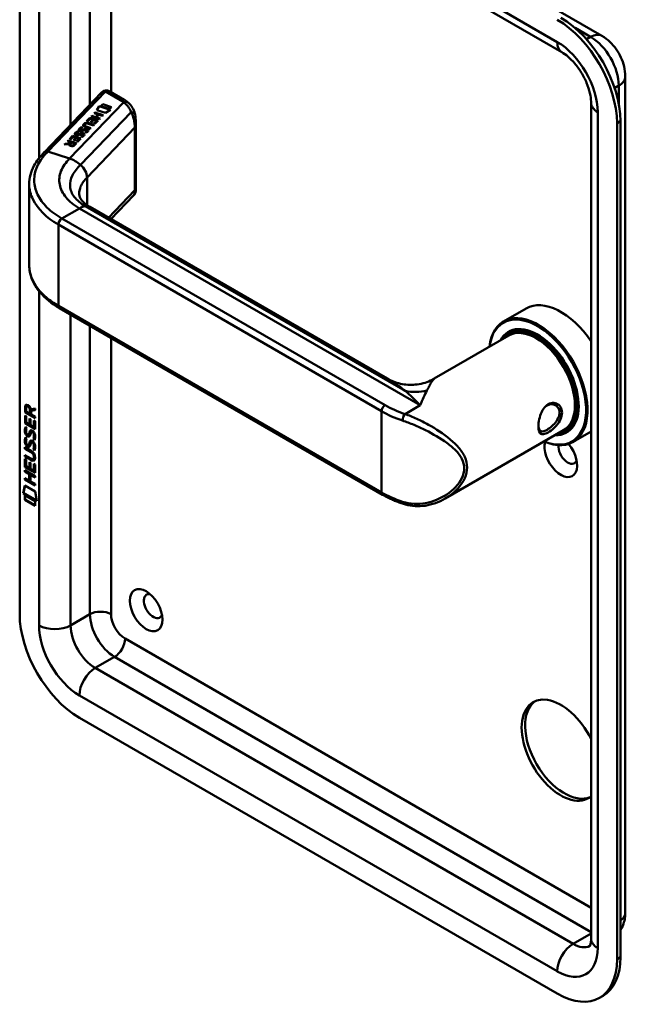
# Model space of a CAD drawing. Header units: millimetres. Extents: x 20 to 833, y 20 to 574.
# Tile 1 of 5: x 186 to 235, y 61 to 140. Entities that reach past the tile are written whole.
import ezdxf

# ---------------------------------------------------------------- set-up
doc = ezdxf.new("R2010")
doc.units = ezdxf.units.MM
doc.header["$LTSCALE"] = 2
doc.layers.add('Sichtbare Kanten(DIN)', color=7, linetype='Continuous', lineweight=50)
doc.layers.add('Sichtbare tangentiale Kanten(DIN)', color=7, linetype='Continuous', lineweight=50)

msp = doc.modelspace()

# ---------------------------------------------------------------- linework, layer by layer
at = {"layer": 'Sichtbare Kanten(DIN)'}
for p, q in [((194.55, 161.023), (233.017, 138.814)), ((186.155, 159.546), (186.155, 92.267)), ((191.336, 159.702), (229.803, 137.493)), ((234.907, 135.541), (234.907, 68.262)), ((188.139, 129.448), (192.748, 134.249)), ((194.559, 133.668), (193.412, 134.33)), ((192.373, 132.831), (192.544, 133.152)), ((192.376, 132.83), (192.544, 133.146)), ((192.544, 133.152), (193.457, 132.86)), ((192.544, 133.152), (192.544, 133.146)), ((192.544, 133.146), (193.45, 132.856)), ((192.688, 133.156), (192.835, 133.31)), ((193.387, 132.933), (192.688, 133.156)), ((192.692, 133.155), (192.835, 133.304)), ((192.835, 133.31), (193.534, 133.086)), ((192.835, 133.31), (192.835, 133.304)), ((192.835, 133.304), (193.529, 133.081)), ((232.155, 133.418), (232.155, 66.139)), ((191.906, 132.32), (191.954, 132.371)), ((191.91, 132.318), (191.954, 132.364)), ((191.954, 132.371), (192.248, 132.277)), ((191.954, 132.371), (191.954, 132.364)), ((191.954, 132.364), (192.248, 132.27)), ((192.156, 132.58), (192.204, 132.631)), ((192.449, 132.486), (192.156, 132.58)), ((192.161, 132.579), (192.204, 132.624)), ((192.204, 132.631), (192.871, 132.418)), ((192.204, 132.631), (192.204, 132.624)), ((192.204, 132.624), (192.866, 132.413)), ((192.248, 132.277), (192.449, 132.486)), ((192.248, 132.27), (192.449, 132.48)), ((192.533, 132.46), (192.331, 132.25)), ((193.074, 132.607), (192.373, 132.831)), ((192.449, 132.486), (192.449, 132.48)), ((192.822, 132.367), (192.533, 132.46)), ((192.871, 132.418), (192.822, 132.367)), ((193.457, 132.86), (193.074, 132.607)), ((193.534, 133.086), (193.387, 132.933)), ((191.359, 131.623), (191.359, 131.616)), ((191.393, 131.688), (191.392, 131.687)), ((191.541, 131.94), (191.803, 132.213)), ((191.622, 131.914), (191.541, 131.94)), ((191.546, 131.939), (191.803, 132.206)), ((191.835, 132.136), (191.622, 131.914)), ((192.088, 131.602), (191.698, 131.727)), ((191.753, 131.776), (192.137, 131.653)), ((191.753, 131.769), (192.132, 131.648)), ((191.803, 132.213), (192.469, 132)), ((191.803, 132.213), (191.803, 132.206)), ((191.803, 132.206), (192.465, 131.995)), ((192.05, 132.068), (191.835, 132.136)), ((191.862, 131.873), (192.05, 132.068)), ((191.944, 131.847), (191.862, 131.873)), ((191.867, 131.871), (192.05, 132.061)), ((192.572, 132.106), (191.906, 132.32)), ((192.131, 132.042), (191.944, 131.847)), ((192.05, 132.068), (192.05, 132.061)), ((192.137, 131.653), (192.088, 131.602)), ((192.129, 131.756), (192.339, 131.975)), ((192.21, 131.73), (192.129, 131.756)), ((192.339, 131.975), (192.131, 132.042)), ((192.134, 131.754), (192.339, 131.968)), ((192.469, 132), (192.21, 131.73)), ((192.248, 132.277), (192.248, 132.27)), ((192.331, 132.25), (192.621, 132.157)), ((192.331, 132.25), (192.331, 132.243)), ((192.331, 132.243), (192.616, 132.152)), ((192.339, 131.975), (192.339, 131.968)), ((192.621, 132.157), (192.572, 132.106)), ((195.504, 126.412), (195.504, 131.882)), ((234.238, 64.506), (234.238, 131.785)), ((234.521, 64.669), (234.521, 131.948)), ((190.153, 130.495), (190.415, 130.767)), ((190.158, 130.493), (190.415, 130.761)), ((190.415, 130.767), (191.081, 130.554)), ((190.415, 130.767), (190.415, 130.761)), ((190.415, 130.761), (191.076, 130.549)), ((190.675, 130.914), (190.675, 130.907)), ((190.73, 130.855), (190.733, 130.854)), ((190.73, 130.855), (190.73, 130.849)), ((190.73, 130.849), (190.733, 130.848)), ((190.811, 130.85), (190.811, 130.844)), ((190.815, 131.122), (190.815, 131.116)), ((190.91, 130.894), (190.91, 130.887)), ((190.947, 130.917), (190.947, 130.91)), ((191.004, 131.257), (191.004, 131.25)), ((191.059, 131.198), (191.062, 131.197)), ((191.059, 131.198), (191.059, 131.192)), ((191.059, 131.192), (191.062, 131.191)), ((191.12, 130.929), (191.116, 130.927)), ((191.141, 131.193), (191.141, 131.187)), ((191.144, 131.465), (191.144, 131.458)), ((191.239, 131.236), (191.239, 131.23)), ((191.267, 130.865), (191.268, 130.868)), ((191.267, 130.858), (191.268, 130.861)), ((191.268, 130.875), (191.268, 130.869)), ((191.276, 131.26), (191.276, 131.253)), ((191.47, 131.014), (191.404, 131.052)), ((191.449, 131.272), (191.445, 131.27)), ((191.838, 131.342), (191.454, 131.464)), ((191.497, 131.517), (191.886, 131.392)), ((191.497, 131.51), (191.882, 131.387)), ((191.596, 131.208), (191.597, 131.211)), ((191.596, 131.201), (191.597, 131.204)), ((191.598, 131.218), (191.598, 131.212)), ((191.886, 131.392), (191.838, 131.342)), ((189.748, 130.073), (189.805, 130.132)), ((190.129, 130.091), (189.748, 130.073)), ((189.755, 130.074), (189.805, 130.125)), ((189.805, 130.132), (190.169, 130.148)), ((189.805, 130.125), (190.169, 130.142)), ((189.805, 130.132), (189.805, 130.125)), ((190.012, 130.348), (190.062, 130.399)), ((190.279, 130.263), (190.012, 130.348)), ((190.017, 130.347), (190.062, 130.393)), ((190.062, 130.399), (190.728, 130.186)), ((190.062, 130.399), (190.062, 130.393)), ((190.062, 130.393), (190.723, 130.181)), ((190.129, 130.091), (190.129, 130.084)), ((190.234, 130.469), (190.153, 130.495)), ((190.169, 130.148), (190.279, 130.263)), ((190.169, 130.142), (190.279, 130.256)), ((190.169, 130.148), (190.169, 130.142)), ((190.215, 130.06), (190.215, 130.054)), ((190.447, 130.69), (190.234, 130.469)), ((190.36, 130.237), (190.245, 130.117)), ((190.279, 130.263), (190.279, 130.256)), ((190.597, 130.161), (190.36, 130.237)), ((190.661, 130.622), (190.447, 130.69)), ((190.474, 130.427), (190.661, 130.622)), ((190.556, 130.401), (190.474, 130.427)), ((190.479, 130.425), (190.661, 130.615)), ((190.483, 130.041), (190.597, 130.161)), ((190.483, 130.035), (190.597, 130.154)), ((190.743, 130.596), (190.556, 130.401)), ((190.728, 130.186), (190.558, 130.009)), ((190.597, 130.161), (190.597, 130.154)), ((190.661, 130.622), (190.661, 130.615)), ((190.741, 130.31), (190.951, 130.529)), ((190.822, 130.284), (190.741, 130.31)), ((190.951, 130.529), (190.743, 130.596)), ((190.746, 130.308), (190.951, 130.522)), ((191.081, 130.554), (190.822, 130.284)), ((190.951, 130.529), (190.951, 130.522)), ((191.141, 130.671), (191.075, 130.71)), ((186.924, 120.351), (186.924, 126.824)), ((195.335, 125.984), (193.499, 124.071)), ((215.738, 111.232), (191.805, 125.049)), ((215.371, 101.881), (189.349, 116.905)), ((226.913, 116.876), (225.102, 115.83)), ((225.659, 114.997), (225.489, 114.899)), ((225.533, 114.693), (219.527, 111.226)), ((186.583, 108.508), (186.584, 108.937)), ((186.626, 108.961), (186.584, 108.937)), ((186.626, 108.533), (186.626, 108.961)), ((186.682, 108.865), (186.682, 108.575)), ((186.682, 108.575), (186.97, 108.409)), ((186.77, 109.015), (186.727, 108.991)), ((186.97, 108.409), (186.97, 108.699)), ((187.012, 108.434), (187.013, 108.724)), ((187.054, 108.768), (187.392, 108.831)), ((187.392, 108.69), (187.069, 108.63)), ((187.112, 108.654), (187.069, 108.63)), ((187.069, 108.63), (187.069, 108.352)), ((187.392, 108.706), (187.112, 108.654)), ((187.392, 108.831), (187.392, 108.69)), ((186.626, 108.533), (186.583, 108.508)), ((187.392, 108.041), (186.583, 108.508)), ((186.583, 107.617), (186.583, 108.271)), ((186.583, 108.271), (186.682, 108.214)), ((186.625, 107.641), (186.625, 108.247)), ((187.392, 108.09), (186.626, 108.533)), ((186.682, 108.214), (186.681, 107.683)), ((186.934, 107.537), (186.935, 108.009)), ((186.935, 108.009), (187.033, 107.952)), ((187.012, 108.434), (186.97, 108.409)), ((186.977, 107.561), (186.977, 107.984)), ((187.033, 107.952), (187.033, 107.48)), ((187.069, 108.352), (187.392, 108.165)), ((187.293, 107.329), (187.293, 107.867)), ((187.293, 107.867), (187.392, 107.81)), ((187.335, 107.354), (187.335, 107.843)), ((187.392, 107.81), (187.391, 107.149)), ((187.392, 108.165), (187.392, 108.041)), ((186.625, 107.641), (186.583, 107.617)), ((187.391, 107.149), (186.583, 107.617)), ((187.391, 107.198), (186.625, 107.641)), ((186.631, 107.336), (186.727, 107.248)), ((186.681, 107.683), (186.934, 107.537)), ((186.977, 107.561), (186.934, 107.537)), ((187.033, 107.48), (187.293, 107.329)), ((187.335, 107.354), (187.293, 107.329)), ((229.933, 107.072), (220.408, 101.573)), ((230.259, 107.03), (230.089, 106.932)), ((186.631, 106.505), (186.726, 106.417)), ((186.687, 106.869), (186.689, 106.862)), ((186.911, 106.74), (186.869, 106.715)), ((186.914, 106.741), (186.871, 106.717)), ((186.88, 106.725), (186.883, 106.729)), ((186.923, 106.75), (186.926, 106.754)), ((187.146, 106.958), (187.103, 106.934)), ((187.177, 106.922), (187.173, 106.924)), ((187.219, 106.947), (187.177, 106.922)), ((187.219, 106.947), (187.216, 106.949)), ((187.273, 106.398), (187.231, 106.374)), ((232.155, 106.97), (230.702, 106.131)), ((186.581, 105.584), (186.581, 105.707)), ((186.581, 105.707), (187.047, 105.438)), ((186.624, 105.608), (186.581, 105.584)), ((187.053, 105.311), (186.581, 105.584)), ((186.624, 105.608), (186.624, 105.682)), ((187.096, 105.335), (186.624, 105.608)), ((186.686, 106.038), (186.688, 106.031)), ((186.911, 105.908), (186.868, 105.884)), ((186.913, 105.91), (186.871, 105.885)), ((186.88, 105.894), (186.883, 105.898)), ((186.922, 105.919), (186.925, 105.922)), ((187.145, 106.127), (187.102, 106.103)), ((187.176, 106.091), (187.173, 106.093)), ((187.219, 106.115), (187.176, 106.091)), ((187.219, 106.115), (187.215, 106.117)), ((187.273, 105.567), (187.23, 105.542)), ((186.58, 104.111), (186.581, 104.766)), ((186.581, 104.952), (186.581, 105.075)), ((186.581, 105.075), (187.053, 104.802)), ((186.623, 104.977), (186.581, 104.952)), ((187.046, 104.683), (186.581, 104.952)), ((186.581, 104.766), (186.679, 104.709)), ((186.623, 104.977), (186.623, 105.051)), ((187.089, 104.707), (186.623, 104.977)), ((186.623, 104.136), (186.623, 104.741)), ((186.679, 104.709), (186.679, 104.177)), ((187.29, 104.786), (187.248, 104.762)), ((187.302, 104.91), (187.302, 104.914)), ((187.345, 104.935), (187.345, 104.938)), ((186.623, 104.136), (186.58, 104.111)), ((187.389, 103.644), (186.58, 104.111)), ((186.58, 103.729), (186.58, 103.852)), ((186.58, 103.852), (187.388, 103.385)), ((186.622, 103.754), (186.622, 103.828)), ((187.389, 103.693), (186.623, 104.136)), ((186.679, 104.177), (186.932, 104.031)), ((186.932, 104.031), (186.932, 104.503)), ((186.932, 104.503), (187.031, 104.446)), ((186.974, 104.056), (186.932, 104.031)), ((186.974, 104.056), (186.975, 104.479)), ((187.031, 104.446), (187.03, 103.974)), ((187.03, 103.974), (187.29, 103.824)), ((187.29, 103.824), (187.291, 104.362)), ((187.333, 103.848), (187.29, 103.824)), ((187.291, 104.362), (187.389, 104.305)), ((187.333, 103.848), (187.333, 104.337)), ((187.389, 104.305), (187.389, 103.644)), ((186.579, 103.098), (186.579, 103.221)), ((186.579, 103.221), (186.931, 103.018)), ((186.622, 103.122), (186.579, 103.098)), ((187.388, 102.63), (186.579, 103.098)), ((186.622, 103.754), (186.58, 103.729)), ((186.931, 103.526), (186.58, 103.729)), ((186.974, 103.551), (186.622, 103.754)), ((186.622, 103.122), (186.622, 103.196)), ((187.388, 102.679), (186.622, 103.122)), ((186.974, 103.551), (186.931, 103.526)), ((186.931, 103.018), (186.931, 103.526)), ((186.973, 103.042), (186.931, 103.018)), ((186.973, 103.042), (186.974, 103.551)), ((187.074, 103.492), (187.032, 103.468)), ((187.388, 103.262), (187.032, 103.468)), ((187.032, 103.468), (187.032, 102.959)), ((187.388, 103.311), (187.074, 103.492)), ((187.388, 103.385), (187.388, 103.262)), ((186.429, 102.016), (186.559, 102.638)), ((186.471, 102.041), (186.592, 102.619)), ((186.559, 102.638), (187.409, 102.146)), ((187.032, 102.959), (187.388, 102.753)), ((187.388, 102.753), (187.388, 102.63)), ((186.471, 102.041), (186.429, 102.016)), ((187.536, 101.376), (186.429, 102.016)), ((187.527, 101.43), (186.471, 102.041)), ((186.559, 101.475), (186.559, 101.848)), ((186.559, 101.848), (187.407, 101.358)), ((186.601, 101.499), (186.559, 101.475)), ((187.406, 100.985), (186.559, 101.475)), ((186.601, 101.499), (186.601, 101.823)), ((187.406, 101.034), (186.601, 101.499)), ((187.409, 102.146), (187.536, 101.376)), ((187.407, 101.358), (187.406, 100.985)), ((190.963, 83.938), (229.43, 61.73)), ((232.83, 61.393), (233.113, 61.556))]:
    msp.add_line(p, q, dxfattribs=at)
for centre, major_axis, ratio, start_param, end_param in [((229.713, 134.724), (-3.4, 5.889), 0.57735, 3.926991, 5.497787), ((229.43, 134.561), (-3.4, 5.889), 0.57735, 3.926991, 5.497787), ((193.212, 133.753), (-0.076, -0.62), 0.711531, 2.84759, 2.850396), ((192.949, 131.809), (-1.686, -0.2), 0.222773, 6.018982, 6.737446), ((192.949, 131.803), (-1.686, -0.2), 0.222773, 6.018982, 6.248126), ((192.039, 130.861), (-0.7, 0.879), 0.508563, 5.632274, 6.350614), ((192.039, 130.854), (-0.7, 0.879), 0.508563, 5.632274, 6.350614), ((194.3, 127.269), (-2.871, 4.449), 0.191984, 6.053706, 6.328639), ((191.102, 131.033), (0.425, 0.134), 0.323145, 3.032844, 3.554231), ((191.102, 131.027), (0.425, 0.134), 0.323145, 3.032844, 3.554231), ((191.431, 131.376), (-0.424, -0.134), 0.323385, 6.174461, 6.696153), ((191.431, 131.37), (-0.424, -0.134), 0.323385, 6.174461, 6.696153), ((191.131, 130.921), (0.0415, 0.0104), 0.237853, 1.45827, 1.766348), ((190.991, 130.813), (0.276, 0.072), 0.366407, 6.119353, 6.579647), ((190.57, 130.54), (0.695, 0.349), 0.189659, 6.06821, 6.129169), ((190.57, 130.534), (0.695, 0.349), 0.189659, 6.06821, 6.129169), ((190.991, 130.807), (0.276, 0.072), 0.366407, 6.119353, 6.188348), ((191.46, 131.264), (-0.0415, -0.0104), 0.237853, 4.599863, 4.907941), ((191.317, 131.156), (-0.279, -0.072), 0.364474, 2.978881, 3.436713), ((190.848, 130.856), (-0.747, -0.376), 0.181536, 2.935109, 2.99425), ((190.848, 130.85), (-0.747, -0.376), 0.181536, 2.935109, 2.99425), ((191.317, 131.149), (-0.279, -0.072), 0.364474, 2.978881, 3.047498), ((190.643, 130.14), (-0.518, -0.093), 0.376472, 6.070506, 6.901313), ((190.643, 130.134), (-0.518, -0.093), 0.376472, 6.070506, 6.199543), ((190.307, 130.233), (-0.151, 0.213), 0.804515, 2.32247, 3.295215), ((190.307, 130.227), (0.151, -0.213), 0.804515, 5.464063, 6.436807), ((229.713, 112.026), (-2.8, 4.85), 0.57735, 4.83304, 6.283185), ((227.902, 110.981), (2.8, -4.85), 0.57735, 5.616239, 10.091724), ((227.846, 110.948), (-2.76, 4.78), 0.57735, 2.493276, 6.931502), ((227.846, 110.948), (2.34, -4.053), 0.57735, 5.935521, 9.772443), ((227.789, 110.915), (2.3, -3.984), 0.57735, 5.987222, 9.720741), ((227.733, 110.883), (-2.26, 3.914), 0.57735, 2.910651, 6.514127), ((227.874, 110.964), (-2.32, 4.018), 0.57735, 5.502088, 6.538938), ((228.016, 111.046), (-2.32, 4.018), 0.57735, 0.030483, 0.137203), ((227.733, 110.883), (-2.2, 3.811), 0.57735, 3.141593, 6.283185), ((227.959, 111.013), (-2.3, 3.984), 0.57735, 6.063133, 6.283185), ((187.016, 108.421), (0.285, -0.572), 0.301873, 2.712845, 3.68559), ((187.058, 108.445), (0.285, -0.572), 0.301873, 2.712845, 3.160061), ((186.622, 108.622), (-0.033, -0.522), 0.855294, 1.909162, 2.739969), ((227.874, 110.964), (2.32, -4.018), 0.57735, 6.027433, 7.064282), ((229.43, 111.862), (1.91, -3.308), 0.57735, 5.557323, 5.557337), ((229.486, 111.895), (-1.8, 3.118), 0.57735, 2.46259, 2.462629), ((229.43, 111.862), (1.91, -3.308), 0.57735, 5.639967, 5.640049), ((227.733, 110.883), (-2.26, 3.914), 0.57735, 2.422781, 2.422828), ((227.789, 110.915), (2.3, -3.984), 0.57735, 5.546127, 5.546169), ((227.846, 110.948), (2.34, -4.053), 0.57735, 5.528421, 5.52846), ((228.016, 111.046), (1.95, -3.377), 0.57735, 6.020568, 6.020679), ((228.072, 111.079), (1.91, -3.308), 0.57735, 6.045513, 6.045823), ((228.016, 111.046), (2.32, -4.018), 0.57735, 6.145982, 6.252702), ((227.959, 111.013), (2.3, -3.984), 0.57735, 0, 0.220052), ((187.045, 107.678), (0.278, 0.917), 0.281235, 2.669751, 2.730711), ((186.898, 107.007), (0.059, 0.299), 0.72217, 2.211263, 2.671556), ((186.864, 106.743), (0.0248, 0.0325), 0.583914, 4.30859, 4.616668), ((186.906, 106.767), (0.0248, 0.0325), 0.583914, 4.30859, 4.616668), ((186.99, 106.479), (0.145, 0.462), 0.615043, 5.609575, 6.130963), ((187.033, 106.503), (0.145, 0.462), 0.615043, 5.609575, 6.130963), ((227.789, 110.915), (2.3, -3.984), 0.57735, 5.735239, 5.735263), ((227.733, 110.883), (-2.26, 3.914), 0.57735, 2.624615, 2.624676), ((227.733, 110.883), (-2.2, 3.811), 0.57735, 2.677722, 2.67787), ((228.016, 111.046), (-2.32, 4.018), 0.57735, 2.582839, 2.582925), ((187.069, 106.913), (0.304, 0.982), 0.270347, 2.690551, 2.749692), ((186.899, 106.177), (0.062, 0.301), 0.723088, 2.219923, 2.677754), ((186.863, 105.912), (0.0248, 0.0325), 0.583914, 4.30859, 4.616668), ((186.906, 105.936), (0.0248, 0.0325), 0.583914, 4.30859, 4.616668), ((185.966, 104.535), (1.39, 0.562), 0.642557, 6.029314, 6.747778), ((186.99, 105.648), (0.145, 0.462), 0.615351, 5.608827, 6.13052), ((187.032, 105.673), (0.145, 0.462), 0.615351, 5.608827, 6.13052), ((229.713, 105.004), (0.93, -1.611), 0.57735, 3.6589, 8.138452), ((230.278, 105.331), (0.53, -0.918), 0.57735, 3.796235, 6.739089), ((185.967, 106.835), (1.354, -2.201), 0.216413, 5.902022, 6.620361), ((180.674, 115.216), (6.576, -10.453), 0.079405, 6.133619, 6.408552), ((186.01, 106.86), (1.354, -2.201), 0.216413, 5.902022, 6.233391), ((180.717, 115.24), (6.576, -10.453), 0.079405, 6.280171, 6.408552), ((217.174, 101.521), (-0.125, -0.38), 0.405066, 0, 0.002655), ((196.903, 92.92), (-0.53, 0.918), 0.57735, 5.827281, 9.880682), ((190.963, 89.49), (3.4, -5.889), 0.57735, 3.926991, 5.497787), ((229.995, 81.489), (-2.23, 3.862), 0.57735, 0.06346, 3.078132), ((229.713, 81.326), (2.23, -3.862), 0.57735, 1.470219, 6.383763), ((229.43, 67.282), (3.4, -5.889), 0.57735, 5.497787, 7.068583), ((229.713, 67.445), (3.4, -5.889), 0.57735, 0, 0.785398)]:
    msp.add_ellipse(centre, major_axis=major_axis, ratio=ratio, start_param=start_param, end_param=end_param, dxfattribs=at)
msp.add_ellipse((196.337, 92.593), major_axis=(-0.93, 1.611), ratio=0.57735, dxfattribs=at)
for points, knots in [([(233.017, 138.814), (233.262, 138.673), (233.474, 138.507), (233.854, 138.145), (234.021, 137.949), (234.317, 137.53), (234.445, 137.309), (234.659, 136.844), (234.746, 136.601), (234.87, 136.091), (234.907, 135.824), (234.907, 135.541)], [4.712389, 4.712389, 4.712389, 4.712389, 5.026548, 5.026548, 5.340708, 5.340708, 5.654867, 5.654867, 5.969026, 5.969026, 6.283185, 6.283185, 6.283185, 6.283185]), ([(229.803, 137.493), (229.95, 137.408), (230.116, 137.292), (230.468, 136.992), (230.654, 136.805), (231.022, 136.372), (231.202, 136.123), (231.528, 135.59), (231.673, 135.306), (231.906, 134.744), (231.996, 134.466), (232.114, 133.958), (232.145, 133.726), (232.155, 133.49), (232.155, 133.453), (232.155, 133.418)], [4.712389, 4.712389, 4.712389, 4.712389, 4.945101, 4.945101, 5.193081, 5.193081, 5.453577, 5.453577, 5.719578, 5.719578, 5.982715, 5.982715, 6.234734, 6.234734, 6.283185, 6.283185, 6.283185, 6.283185]), ([(192.87, 134.344), (192.862, 134.339), (192.854, 134.334), (192.837, 134.324), (192.829, 134.318), (192.813, 134.306), (192.805, 134.3), (192.788, 134.287), (192.78, 134.28), (192.764, 134.265), (192.756, 134.257), (192.748, 134.249)], [3.1415927, 3.1415927, 3.1415927, 3.1415927, 3.1974432, 3.1974432, 3.2532937, 3.2532937, 3.3091443, 3.3091443, 3.3649948, 3.3649948, 3.4208453, 3.4208453, 3.4208453, 3.4208453]), ([(192.877, 134.348), (192.913, 134.368), (192.952, 134.384), (193.04, 134.406), (193.088, 134.412), (193.195, 134.41), (193.253, 134.398), (193.338, 134.367), (193.368, 134.354), (193.397, 134.338)], [0.0018129, 0.0018129, 0.0018129, 0.0018129, 0.0333104, 0.0333104, 0.0701392, 0.0701392, 0.1137283, 0.1137283, 0.13856, 0.13856, 0.13856, 0.13856]), ([(194.903, 133.428), (194.882, 133.446), (194.861, 133.463), (194.817, 133.498), (194.794, 133.514), (194.749, 133.547), (194.726, 133.563), (194.68, 133.594), (194.656, 133.609), (194.608, 133.639), (194.584, 133.653), (194.559, 133.668)], [1.3871415, 1.3871415, 1.3871415, 1.3871415, 1.4238724, 1.4238724, 1.4606034, 1.4606034, 1.4973344, 1.4973344, 1.5340654, 1.5340654, 1.5707963, 1.5707963, 1.5707963, 1.5707963]), ([(194.901, 133.429), (195.028, 133.323), (195.136, 133.191), (195.314, 132.894), (195.383, 132.725), (195.435, 132.526), (195.441, 132.501), (195.447, 132.476)], [0, 0, 0, 0, 0.1398364, 0.1398364, 0.2900892, 0.2900892, 0.3112069, 0.3112069, 0.3112069, 0.3112069]), ([(191.497, 131.517), (191.462, 131.528), (191.427, 131.542), (191.387, 131.57), (191.376, 131.581), (191.361, 131.604), (191.358, 131.615), (191.36, 131.641), (191.367, 131.655), (191.38, 131.674), (191.386, 131.681), (191.392, 131.687)], [0, 0, 0, 0, 0.03013076, 0.03013076, 0.04643109, 0.04643109, 0.06207275, 0.06207275, 0.07997439, 0.07997439, 0.08929735, 0.08929735, 0.08929735, 0.08929735]), ([(191.359, 131.616), (191.359, 131.606), (191.362, 131.596), (191.376, 131.574), (191.387, 131.563), (191.427, 131.536), (191.462, 131.522), (191.497, 131.51)], [-0.06012294, -0.06012294, -0.06012294, -0.06012294, -0.04643109, -0.04643109, -0.03013076, -0.03013076, 0, 0, 0, 0]), ([(186.923, 126.886), (186.923, 127.38), (187.053, 127.88), (187.501, 128.737), (187.815, 129.111), (188.138, 129.447)], [0, 0, 0, 0, 0.585628, 0.585628, 1.08441, 1.08441, 1.08441, 1.08441]), ([(190.948, 126.078), (190.951, 125.894), (190.984, 125.777), (191.214, 125.496), (191.302, 125.407), (191.519, 125.23), (191.653, 125.137), (191.806, 125.048)], [0, 0, 0, 0, 0.4785018, 0.4785018, 0.6584051, 0.6584051, 0.8461037, 0.8461037, 0.8461037, 0.8461037]), ([(195.504, 126.412), (195.504, 126.398), (195.503, 126.382), (195.501, 126.346), (195.498, 126.327), (195.491, 126.279), (195.484, 126.25), (195.461, 126.176), (195.44, 126.13), (195.395, 126.057), (195.374, 126.028), (195.35, 126.002)], [0.0000336, 0.0000336, 0.0000336, 0.0000336, 0.0155422, 0.0155422, 0.0309442, 0.0309442, 0.0536689, 0.0536689, 0.090948, 0.090948, 0.1178547, 0.1178547, 0.1178547, 0.1178547]), ([(189.35, 116.904), (188.729, 117.263), (188.198, 117.69), (187.393, 118.636), (187.112, 119.173), (186.946, 119.931), (186.923, 120.145), (186.923, 120.357)], [0, 0, 0, 0, 0.647501, 0.647501, 1.304525, 1.304525, 1.557864, 1.557864, 1.557864, 1.557864]), ([(215.736, 111.233), (216.058, 111.047), (216.423, 110.903), (217.19, 110.729), (217.602, 110.703), (218.427, 110.782), (218.848, 110.897), (219.327, 111.116), (219.427, 111.168), (219.523, 111.224)], [0, 0, 0, 0, 0.30441, 0.30441, 0.622377, 0.622377, 0.959057, 0.959057, 1.0517, 1.0517, 1.0517, 1.0517]), ([(228.704, 109.172), (228.561, 109.09), (228.299, 108.829), (228.039, 108.267), (227.908, 107.653), (227.908, 106.945), (228.169, 106.664), (228.692, 106.868), (229.316, 107.325), (229.826, 108.054), (229.824, 108.716), (229.678, 108.989), (229.365, 109.302), (228.99, 109.336), (228.704, 109.172), (228.704, 109.172), (228.704, 109.172), (228.704, 109.172)], [-2.115041, -2.115041, -2.115041, -2.115041, -1.963993, -1.812917, -1.66184, -1.510764, -1.208611, -1.057535, -0.906458, -0.604306, -0.453229, -0.339922, -0.302153, 0, 0, 0, 0.000028, 0.000028, 0.000028, 0.000028]), ([(228.604, 109.073), (228.605, 109.073), (228.605, 109.073), (228.605, 109.073), (228.86, 109.22), (229.161, 109.195), (229.363, 109.033), (229.388, 109.012), (229.412, 108.99), (229.434, 108.966), (229.5, 108.893), (229.549, 108.805), (229.578, 108.706), (229.617, 108.573), (229.617, 108.42), (229.579, 108.267), (229.502, 107.959), (229.269, 107.645), (229.005, 107.407), (228.873, 107.288), (228.733, 107.187), (228.605, 107.114), (228.477, 107.04), (228.361, 106.993), (228.265, 106.98), (228.074, 106.955), (227.962, 107.069), (227.925, 107.311), (227.92, 107.344), (227.916, 107.378), (227.914, 107.415)], [2.115041, 2.115041, 2.115041, 2.115041, 2.11507, 2.11507, 2.11507, 2.417222, 2.417222, 2.417222, 2.454991, 2.454991, 2.454991, 2.568299, 2.568299, 2.568299, 2.719375, 2.719375, 2.719375, 3.021528, 3.021528, 3.021528, 3.172604, 3.172604, 3.172604, 3.323681, 3.323681, 3.323681, 3.625833, 3.625833, 3.625833, 3.666448, 3.666448, 3.666448, 3.666448]), ([(187.302, 104.914), (187.302, 104.929), (187.302, 104.945), (187.297, 104.991), (187.291, 105.024), (187.27, 105.085), (187.257, 105.113), (187.223, 105.167), (187.203, 105.192), (187.141, 105.254), (187.096, 105.286), (187.053, 105.311)], [-0.133946, -0.133946, -0.133946, -0.133946, -0.1199616, -0.1199616, -0.0931091, -0.0931091, -0.0696466, -0.0696466, -0.0451961, -0.0451961, 0, 0, 0, 0]), ([(187.345, 104.938), (187.345, 104.953), (187.344, 104.969), (187.34, 105.016), (187.333, 105.048), (187.312, 105.11), (187.299, 105.137), (187.265, 105.191), (187.245, 105.216), (187.184, 105.279), (187.139, 105.31), (187.096, 105.335)], [-0.133946, -0.133946, -0.133946, -0.133946, -0.1199616, -0.1199616, -0.0931091, -0.0931091, -0.0696466, -0.0696466, -0.0451961, -0.0451961, 0, 0, 0, 0]), ([(217.049, 101.141), (216.927, 101.181), (216.807, 101.223), (216.571, 101.311), (216.454, 101.357), (216.226, 101.452), (216.113, 101.502), (215.893, 101.604), (215.786, 101.657), (215.574, 101.767), (215.471, 101.823), (215.371, 101.881)], [1.3045023, 1.3045023, 1.3045023, 1.3045023, 1.3577611, 1.3577611, 1.4110199, 1.4110199, 1.4642787, 1.4642787, 1.5175375, 1.5175375, 1.5707963, 1.5707963, 1.5707963, 1.5707963]), ([(220.402, 101.571), (219.908, 101.285), (219.354, 101.085), (218.271, 100.925), (217.726, 100.949), (217.16, 101.106), (217.104, 101.123), (217.049, 101.141)], [0, 0, 0, 0, 0.4643615, 0.4643615, 0.8926705, 0.8926705, 0.9393558, 0.9393558, 0.9393558, 0.9393558]), ([(234.907, 68.262), (234.907, 68.12), (234.897, 67.975), (234.853, 67.675), (234.817, 67.52), (234.712, 67.206), (234.641, 67.046), (234.539, 66.873), (234.53, 66.858), (234.521, 66.844)], [6.2831853, 6.2831853, 6.2831853, 6.2831853, 6.4402649, 6.4402649, 6.5973446, 6.5973446, 6.7544242, 6.7544242, 6.7690892, 6.7690892, 6.7690892, 6.7690892]), ([(232.155, 66.139), (232.155, 66.024), (232.147, 65.923), (232.122, 65.756), (232.106, 65.69), (232.074, 65.596), (232.059, 65.568), (232.048, 65.549), (232.046, 65.547), (232.046, 65.547)], [0, 0, 0, 0, 0.1570796, 0.1570796, 0.3141593, 0.3141593, 0.4712389, 0.4712389, 0.5456013, 0.5456013, 0.5456013, 0.5456013])]:
    msp.add_open_spline(points, degree=3, knots=knots, dxfattribs=at)
for points in [[(195.448, 132.471), (195.489, 132.287), (195.503, 132.09), (195.504, 131.886)], [(195.504, 131.882), (195.504, 131.884), (195.504, 131.885), (195.504, 131.886)], [(190.584, 130.905), (190.581, 130.938), (190.597, 130.971), (190.632, 131.007)], [(190.583, 130.908), (190.585, 130.938), (190.6, 130.968), (190.632, 131.001)], [(190.713, 130.797), (190.641, 130.813), (190.588, 130.848), (190.584, 130.905)], [(190.632, 131.007), (190.643, 131.019), (190.655, 131.03), (190.67, 131.042)], [(190.632, 131.001), (190.643, 131.012), (190.655, 131.023), (190.67, 131.035)], [(190.67, 131.042), (190.719, 131.084), (190.799, 131.117), (190.815, 131.122)], [(190.67, 131.035), (190.719, 131.078), (190.799, 131.11), (190.815, 131.116)], [(190.77, 131.026), (190.711, 130.987), (190.676, 130.949), (190.675, 130.915)], [(190.834, 130.795), (190.798, 130.787), (190.758, 130.787), (190.713, 130.797)], [(190.733, 130.854), (190.761, 130.845), (190.783, 130.844), (190.811, 130.85)], [(190.733, 130.848), (190.761, 130.839), (190.783, 130.838), (190.811, 130.844)], [(190.89, 131.083), (190.89, 131.083), (190.821, 131.06), (190.77, 131.026)], [(190.811, 130.85), (190.839, 130.857), (190.871, 130.871), (190.91, 130.894)], [(190.811, 130.844), (190.839, 130.85), (190.871, 130.864), (190.91, 130.887)], [(190.815, 131.122), (190.819, 131.12), (190.89, 131.083), (190.89, 131.083)], [(190.815, 131.116), (190.818, 131.114), (190.864, 131.09), (190.882, 131.08)], [(191.006, 130.871), (190.939, 130.828), (190.888, 130.807), (190.834, 130.795)], [(190.91, 130.894), (190.915, 130.897), (190.946, 130.916), (190.947, 130.917)], [(190.91, 130.887), (190.915, 130.89), (190.946, 130.91), (190.947, 130.91)], [(190.913, 131.248), (190.911, 131.28), (190.926, 131.314), (190.961, 131.35)], [(190.913, 131.251), (190.914, 131.281), (190.93, 131.311), (190.961, 131.344)], [(191.042, 131.14), (190.97, 131.156), (190.917, 131.191), (190.913, 131.248)], [(190.947, 130.917), (190.99, 130.945), (191.026, 130.963), (191.062, 130.975)], [(190.947, 130.91), (190.99, 130.938), (191.026, 130.956), (191.062, 130.969)], [(190.961, 131.35), (190.972, 131.362), (190.985, 131.373), (190.999, 131.385)], [(190.961, 131.344), (190.972, 131.355), (190.985, 131.366), (190.999, 131.378)], [(190.999, 131.385), (191.049, 131.427), (191.128, 131.46), (191.144, 131.465)], [(190.999, 131.378), (191.049, 131.421), (191.128, 131.453), (191.144, 131.458)], [(191.1, 131.369), (191.04, 131.329), (191.005, 131.292), (191.004, 131.258)], [(191.116, 130.927), (191.085, 130.918), (191.051, 130.9), (191.006, 130.871)], [(191.163, 131.138), (191.127, 131.13), (191.087, 131.13), (191.042, 131.14)], [(191.062, 131.197), (191.091, 131.188), (191.112, 131.187), (191.141, 131.193)], [(191.062, 131.191), (191.091, 131.182), (191.112, 131.181), (191.141, 131.187)], [(191.062, 130.975), (191.116, 130.995), (191.182, 131.002), (191.255, 130.978)], [(191.062, 130.969), (191.116, 130.989), (191.182, 130.995), (191.255, 130.971)], [(191.075, 130.71), (191.075, 130.71), (191.145, 130.745), (191.171, 130.761)], [(191.081, 130.706), (191.099, 130.715), (191.15, 130.741), (191.171, 130.754)], [(191.219, 131.426), (191.219, 131.426), (191.15, 131.403), (191.1, 131.369)], [(191.247, 130.912), (191.221, 130.931), (191.172, 130.94), (191.133, 130.932)], [(191.141, 131.193), (191.169, 131.2), (191.201, 131.214), (191.239, 131.236)], [(191.141, 131.187), (191.169, 131.193), (191.201, 131.207), (191.239, 131.23)], [(191.144, 131.465), (191.148, 131.463), (191.219, 131.426), (191.219, 131.426)], [(191.144, 131.458), (191.147, 131.457), (191.193, 131.433), (191.211, 131.423)], [(191.336, 131.214), (191.269, 131.171), (191.217, 131.15), (191.163, 131.138)], [(191.171, 130.761), (191.219, 130.79), (191.249, 130.82), (191.263, 130.853)], [(191.171, 130.754), (191.219, 130.783), (191.249, 130.813), (191.263, 130.846)], [(191.239, 131.236), (191.245, 131.24), (191.275, 131.259), (191.276, 131.26)], [(191.239, 131.23), (191.245, 131.233), (191.275, 131.253), (191.276, 131.253)], [(191.255, 130.978), (191.279, 130.97), (191.283, 130.968), (191.29, 130.964)], [(191.255, 130.971), (191.279, 130.964), (191.283, 130.961), (191.29, 130.958)], [(191.361, 130.861), (191.351, 130.822), (191.327, 130.788), (191.275, 130.747)], [(191.276, 131.26), (191.32, 131.288), (191.355, 131.305), (191.391, 131.318)], [(191.276, 131.253), (191.32, 131.281), (191.355, 131.299), (191.391, 131.312)], [(191.29, 130.964), (191.338, 130.943), (191.372, 130.907), (191.361, 130.861)], [(191.29, 130.958), (191.33, 130.94), (191.361, 130.911), (191.363, 130.875)], [(191.445, 131.27), (191.415, 131.261), (191.38, 131.243), (191.336, 131.214)], [(191.391, 131.318), (191.445, 131.338), (191.511, 131.345), (191.585, 131.321)], [(191.391, 131.312), (191.445, 131.331), (191.511, 131.338), (191.585, 131.314)], [(191.404, 131.052), (191.404, 131.052), (191.474, 131.088), (191.5, 131.103)], [(191.41, 131.049), (191.428, 131.058), (191.479, 131.084), (191.5, 131.097)], [(191.577, 131.255), (191.55, 131.274), (191.501, 131.283), (191.462, 131.275)], [(191.507, 131.03), (191.496, 131.024), (191.47, 131.014), (191.47, 131.014)], [(191.5, 131.103), (191.548, 131.133), (191.578, 131.162), (191.593, 131.196)], [(191.5, 131.097), (191.548, 131.126), (191.578, 131.156), (191.593, 131.189)], [(191.605, 131.09), (191.582, 131.072), (191.546, 131.048), (191.507, 131.03)], [(191.585, 131.321), (191.608, 131.313), (191.612, 131.311), (191.619, 131.307)], [(191.585, 131.314), (191.608, 131.306), (191.612, 131.304), (191.619, 131.301)], [(191.69, 131.204), (191.68, 131.164), (191.657, 131.131), (191.605, 131.09)], [(191.619, 131.307), (191.667, 131.286), (191.702, 131.25), (191.69, 131.204)], [(191.619, 131.301), (191.659, 131.283), (191.69, 131.254), (191.692, 131.218)], [(190.245, 130.117), (190.21, 130.08), (190.188, 130.03), (190.285, 129.999)], [(190.215, 130.054), (190.215, 130.031), (190.233, 130.009), (190.285, 129.993)], [(190.558, 130.009), (190.498, 129.951), (190.384, 129.906), (190.241, 129.952)], [(191.178, 130.687), (191.167, 130.681), (191.141, 130.671), (191.141, 130.671)], [(191.275, 130.747), (191.253, 130.729), (191.217, 130.705), (191.178, 130.687)], [(186.924, 126.886), (186.924, 126.885), (186.924, 126.884), (186.924, 126.883)], [(195.336, 125.985), (195.336, 125.984), (195.335, 125.984), (195.335, 125.984)], [(219.527, 111.226), (219.527, 111.226), (219.527, 111.226), (219.527, 111.226)], [(186.584, 108.937), (186.588, 109.079), (186.654, 109.192), (186.827, 109.091)], [(186.626, 108.961), (186.628, 109.03), (186.644, 109.091), (186.68, 109.126)], [(186.97, 108.699), (186.97, 108.788), (186.946, 108.909), (186.828, 108.977)], [(187.013, 108.724), (187.013, 108.813), (186.988, 108.933), (186.871, 109.001)], [(228.429, 108.94), (228.484, 108.993), (228.543, 109.038), (228.604, 109.073)], [(186.596, 106.873), (186.571, 106.967), (186.562, 107.048), (186.574, 107.148)], [(186.574, 107.148), (186.579, 107.191), (186.591, 107.251), (186.611, 107.296)], [(186.639, 106.898), (186.613, 106.991), (186.605, 107.072), (186.617, 107.172)], [(186.611, 107.296), (186.617, 107.309), (186.631, 107.336), (186.631, 107.336)], [(186.617, 107.172), (186.622, 107.214), (186.633, 107.272), (186.652, 107.317)], [(186.683, 107.122), (186.665, 107.05), (186.663, 106.977), (186.68, 106.897)], [(186.727, 107.248), (186.727, 107.248), (186.693, 107.161), (186.683, 107.122)], [(186.934, 106.869), (186.958, 106.975), (186.987, 107.028), (187.027, 107.059)], [(186.977, 106.893), (186.998, 106.99), (187.024, 107.042), (187.058, 107.074)], [(187.027, 107.059), (187.053, 107.08), (187.09, 107.083), (187.141, 107.061)], [(187.141, 107.061), (187.222, 107.027), (187.302, 106.948), (187.357, 106.813)], [(186.596, 106.042), (186.57, 106.135), (186.562, 106.216), (186.574, 106.317)], [(186.574, 106.317), (186.579, 106.359), (186.59, 106.42), (186.611, 106.465)], [(186.754, 106.632), (186.691, 106.679), (186.626, 106.764), (186.596, 106.873)], [(186.638, 106.066), (186.612, 106.16), (186.604, 106.241), (186.616, 106.341)], [(186.611, 106.465), (186.616, 106.478), (186.631, 106.505), (186.631, 106.505)], [(186.616, 106.341), (186.621, 106.382), (186.632, 106.441), (186.651, 106.486)], [(186.797, 106.656), (186.734, 106.703), (186.669, 106.788), (186.639, 106.898)], [(186.683, 106.29), (186.664, 106.218), (186.663, 106.146), (186.679, 106.066)], [(186.726, 106.417), (186.726, 106.417), (186.692, 106.329), (186.683, 106.29)], [(186.747, 106.759), (186.788, 106.716), (186.842, 106.697), (186.871, 106.717)], [(186.798, 106.602), (186.77, 106.619), (186.764, 106.625), (186.754, 106.632)], [(186.841, 106.627), (186.812, 106.643), (186.806, 106.649), (186.797, 106.656)], [(186.976, 106.619), (186.943, 106.569), (186.888, 106.549), (186.798, 106.602)], [(186.959, 106.598), (186.929, 106.59), (186.89, 106.597), (186.841, 106.627)], [(186.883, 106.729), (186.903, 106.754), (186.919, 106.798), (186.934, 106.869)], [(186.911, 106.74), (186.912, 106.74), (186.913, 106.741), (186.914, 106.741)], [(186.926, 106.754), (186.945, 106.778), (186.961, 106.822), (186.977, 106.893)], [(186.934, 106.038), (186.958, 106.144), (186.986, 106.196), (187.026, 106.228)], [(187.03, 106.764), (187.015, 106.695), (186.997, 106.651), (186.976, 106.619)], [(186.976, 106.062), (186.998, 106.158), (187.023, 106.21), (187.058, 106.243)], [(187.026, 106.228), (187.053, 106.249), (187.09, 106.251), (187.14, 106.23)], [(187.044, 106.821), (187.042, 106.813), (187.031, 106.765), (187.03, 106.764)], [(187.097, 106.93), (187.077, 106.912), (187.06, 106.877), (187.044, 106.821)], [(187.173, 106.924), (187.139, 106.944), (187.118, 106.945), (187.097, 106.93)], [(187.14, 106.23), (187.222, 106.195), (187.302, 106.116), (187.356, 105.981)], [(187.216, 106.949), (187.185, 106.966), (187.165, 106.969), (187.146, 106.958)], [(187.231, 106.374), (187.231, 106.374), (187.275, 106.431), (187.291, 106.515)], [(187.335, 106.285), (187.33, 106.29), (187.231, 106.374), (187.231, 106.374)], [(187.273, 106.398), (187.273, 106.398), (187.317, 106.456), (187.334, 106.539)], [(187.358, 106.327), (187.328, 106.352), (187.273, 106.398), (187.273, 106.398)], [(187.291, 106.515), (187.311, 106.612), (187.311, 106.703), (187.281, 106.784)], [(187.334, 106.539), (187.353, 106.637), (187.353, 106.727), (187.323, 106.809)], [(187.399, 106.483), (187.39, 106.38), (187.346, 106.298), (187.335, 106.285)], [(187.357, 106.813), (187.388, 106.736), (187.403, 106.655), (187.403, 106.567)], [(187.403, 106.567), (187.403, 106.54), (187.401, 106.513), (187.399, 106.483)], [(186.754, 105.8), (186.691, 105.847), (186.626, 105.932), (186.596, 106.042)], [(186.796, 105.825), (186.733, 105.872), (186.668, 105.957), (186.638, 106.066)], [(186.746, 105.928), (186.788, 105.884), (186.841, 105.865), (186.871, 105.885)], [(186.798, 105.771), (186.769, 105.788), (186.763, 105.793), (186.754, 105.8)], [(186.84, 105.795), (186.812, 105.812), (186.806, 105.818), (186.796, 105.825)], [(186.975, 105.787), (186.943, 105.738), (186.887, 105.718), (186.798, 105.771)], [(186.959, 105.767), (186.928, 105.759), (186.889, 105.766), (186.84, 105.795)], [(186.883, 105.898), (186.902, 105.922), (186.918, 105.966), (186.934, 106.038)], [(186.911, 105.908), (186.911, 105.909), (186.912, 105.909), (186.913, 105.91)], [(186.925, 105.922), (186.948, 105.952), (186.965, 106.009), (186.976, 106.062)], [(187.03, 105.933), (187.014, 105.864), (186.997, 105.82), (186.975, 105.787)], [(187.044, 105.99), (187.041, 105.981), (187.03, 105.934), (187.03, 105.933)], [(187.096, 106.098), (187.076, 106.081), (187.059, 106.046), (187.044, 105.99)], [(187.173, 106.093), (187.138, 106.113), (187.117, 106.114), (187.096, 106.098)], [(187.215, 106.117), (187.184, 106.135), (187.164, 106.138), (187.145, 106.127)], [(187.23, 105.542), (187.23, 105.542), (187.274, 105.6), (187.291, 105.683)], [(187.335, 105.454), (187.329, 105.459), (187.23, 105.542), (187.23, 105.542)], [(187.273, 105.567), (187.273, 105.567), (187.317, 105.625), (187.333, 105.708)], [(187.357, 105.495), (187.327, 105.521), (187.273, 105.567), (187.273, 105.567)], [(187.291, 105.683), (187.31, 105.781), (187.31, 105.871), (187.28, 105.953)], [(187.333, 105.708), (187.353, 105.805), (187.353, 105.896), (187.323, 105.977)], [(187.398, 105.652), (187.39, 105.549), (187.345, 105.467), (187.335, 105.454)], [(187.356, 105.981), (187.387, 105.904), (187.403, 105.824), (187.403, 105.736)], [(187.403, 105.736), (187.403, 105.708), (187.401, 105.681), (187.398, 105.652)], [(220.402, 101.571), (220.404, 101.572), (220.406, 101.572), (220.407, 101.573)]]:
    msp.add_open_spline(points, degree=3, dxfattribs=at)
at = {"layer": 'Sichtbare tangentiale Kanten(DIN)'}
for p, q in [((229.43, 138.317), (190.963, 160.526)), ((191.812, 159.427), (191.812, 133.274)), ((187.711, 158.648), (187.711, 128.964)), ((190.256, 131.653), (190.256, 158.648)), ((193.509, 134.274), (193.509, 158.447)), ((230.87, 139.445), (232.117, 138.725)), ((232.117, 138.725), (231.788, 138.535)), ((234.38, 134.806), (234.05, 134.616)), ((234.38, 134.806), (234.38, 133.367)), ((188.426, 129.496), (193.037, 134.299)), ((193.07, 134.324), (194.259, 133.638)), ((190.175, 128.937), (194.517, 133.459)), ((191.05, 128.438), (195.125, 132.682)), ((232.682, 65.404), (232.682, 132.683)), ((191.31, 131.714), (191.31, 131.707)), ((191.753, 131.776), (191.753, 131.769)), ((195.499, 126.529), (195.499, 131.579)), ((234.238, 131.785), (234.521, 131.948)), ((190.632, 131.007), (190.632, 131.001)), ((190.67, 131.042), (190.67, 131.035)), ((190.733, 130.854), (190.733, 130.848)), ((190.961, 131.35), (190.961, 131.344)), ((190.999, 131.385), (190.999, 131.378)), ((191.062, 131.197), (191.062, 131.191)), ((191.062, 130.975), (191.062, 130.969)), ((191.171, 130.761), (191.171, 130.754)), ((191.255, 130.978), (191.255, 130.971)), ((191.263, 130.853), (191.263, 130.846)), ((191.267, 130.865), (191.267, 130.858)), ((191.268, 130.868), (191.268, 130.861)), ((191.29, 130.964), (191.29, 130.958)), ((191.391, 131.318), (191.391, 131.312)), ((191.497, 131.517), (191.497, 131.51)), ((191.5, 131.103), (191.5, 131.097)), ((191.575, 127.421), (195.425, 131.431)), ((191.585, 131.321), (191.585, 131.314)), ((191.593, 131.196), (191.593, 131.189)), ((191.596, 131.208), (191.596, 131.201)), ((191.597, 131.211), (191.597, 131.204)), ((191.619, 131.307), (191.619, 131.301)), ((195.425, 131.431), (195.425, 126.381)), ((190.285, 129.999), (190.285, 129.993)), ((190.483, 130.041), (190.483, 130.035)), ((188.426, 129.496), (190.175, 128.937)), ((190.256, 128.909), (190.256, 128.909)), ((191.575, 127.421), (191.575, 125.195)), ((193.311, 124.18), (195.425, 126.381)), ((190.963, 124.926), (189.549, 124.11)), ((218.399, 109.086), (190.963, 124.926)), ((217.19, 110.235), (191.435, 125.105)), ((191.575, 125.115), (191.575, 125.114)), ((189.266, 123.62), (189.266, 117.088)), ((189.266, 123.62), (215.288, 108.597)), ((215.571, 109.086), (189.549, 124.11)), ((193.509, 124.066), (193.509, 124.082)), ((187.711, 118.359), (187.711, 118.356)), ((187.711, 118.266), (187.711, 91.368)), ((215.288, 102.065), (189.266, 117.088)), ((190.256, 91.368), (190.256, 116.381)), ((191.812, 115.483), (191.812, 92.267)), ((193.509, 92.267), (193.509, 114.503)), ((186.871, 109.001), (186.828, 108.977)), ((187.013, 108.724), (186.97, 108.699)), ((215.288, 108.597), (215.288, 102.065)), ((218.399, 109.086), (217.174, 108.379)), ((228.705, 109.171), (228.605, 109.073)), ((186.617, 107.172), (186.574, 107.148)), ((186.65, 107.319), (186.611, 107.296)), ((187.046, 107.071), (187.027, 107.059)), ((186.616, 106.341), (186.574, 106.317)), ((186.639, 106.898), (186.596, 106.873)), ((186.649, 106.487), (186.611, 106.465)), ((186.797, 106.656), (186.754, 106.632)), ((186.841, 106.627), (186.798, 106.602)), ((186.923, 106.75), (186.88, 106.725)), ((186.926, 106.754), (186.883, 106.729)), ((186.977, 106.893), (186.934, 106.869)), ((187.046, 106.239), (187.026, 106.228)), ((187.216, 106.949), (187.173, 106.924)), ((187.323, 106.809), (187.281, 106.784)), ((187.334, 106.539), (187.291, 106.515)), ((186.638, 106.066), (186.596, 106.042)), ((186.796, 105.825), (186.754, 105.8)), ((186.84, 105.795), (186.798, 105.771)), ((186.922, 105.919), (186.88, 105.894)), ((186.925, 105.922), (186.883, 105.898)), ((186.976, 106.062), (186.934, 106.038)), ((187.215, 106.117), (187.173, 106.093)), ((187.323, 105.977), (187.28, 105.953)), ((187.333, 105.708), (187.291, 105.683)), ((187.089, 104.707), (187.046, 104.683)), ((187.096, 105.335), (187.053, 105.311)), ((187.345, 104.938), (187.302, 104.914)), ((187.345, 104.935), (187.302, 104.91)), ((191.812, 92.267), (190.256, 91.368)), ((232.155, 68.648), (194.64, 90.307)), ((193.792, 88.837), (192.236, 87.939)), ((193.792, 88.837), (232.155, 66.688)), ((230.703, 65.73), (192.236, 87.939)), ((190.963, 85.735), (229.43, 63.526)), ((232.155, 66.569), (230.703, 65.73)), ((234.238, 64.506), (234.521, 64.669))]:
    msp.add_line(p, q, dxfattribs=at)
for centre, major_axis, ratio, start_param, end_param in [((232.117, 137.256), (0.9, 1.559), 0.57735, 0, 0.785398), ((232.117, 136.112), (1.6, -2.771), 0.57735, 0.785398, 2.356194), ((229.43, 134.561), (-2.3, 3.984), 0.57735, 3.926991, 5.497787), ((230.703, 139.052), (-0.9, -1.559), 0.57735, 5.497787, 6.283185), ((233.107, 135.541), (1.8, 0), 0.57735, 5.497787, 6.283185), ((193.037, 133.972), (-0.289, 0.277), 0.714124, 5.313402, 6.283185), ((193.07, 133.998), (-0.2, 0.346), 0.57735, 5.497787, 6.283185), ((193.212, 134.243), (0.2, 0), 0.57735, 2.356194, 2.635447), ((193.212, 133.753), (-0.076, -0.62), 0.711531, 2.850396, 3.63299), ((194.259, 133.148), (0.3, 0.52), 0.57735, 0, 0.785398), ((192.704, 132.74), (2.2, 0), 0.57735, 0.601743, 0.785398), ((194.517, 132.969), (0.386, 0.459), 0.673079, 0.007018, 0.895715), ((233.955, 133.418), (-1.8, 0), 0.57735, 0, 0.785398), ((194.862, 132.342), (0.586, 0.13), 0.549595, 6.281537, 7.272053), ((194.9, 131.599), (0.6, 0), 0.57735, 5.77704, 6.225543), ((188.426, 129.17), (-0.289, 0.277), 0.714124, 5.313402, 6.282321), ((190.175, 127.304), (1.443, -1.385), 0.714124, 1.64821, 2.171809), ((190.525, 127.757), (0.866, -0.831), 0.714124, 0.601013, 1.64821), ((194.9, 126.549), (0.6, 0), 0.57735, 5.77704, 6.225543), ((190.963, 123.293), (-1, -1.732), 0.57735, 3.587154, 3.926991), ((191.105, 123.837), (0.7, 1.212), 0.57735, 0, 0.445561), ((189.549, 123.783), (0.2, 0.346), 0.57735, 0.785398, 2.356194), ((189.549, 117.251), (-0.2, -0.346), 0.57735, 5.497787, 6.283185), ((218.133, 113.859), (3.898, 0.899), 0.920627, 4.264207, 4.705279), ((215.571, 108.76), (0.2, 0.346), 0.57735, 0.785398, 2.356194), ((220.945, 111.862), (8, 0), 0.57735, 3.926991, 4.193285), ((220.945, 112.189), (-7.6, 0), 0.57735, 0.785398, 1.051692), ((217.174, 108.053), (0.125, 0.38), 0.405066, 0.683455, 2.254251), ((220.945, 105.331), (-8, 0), 0.57735, 0.785398, 1.051692), ((215.571, 102.228), (-0.2, -0.346), 0.57735, 5.497787, 6.283185), ((217.174, 101.521), (-0.125, -0.38), 0.405066, 5.395844, 6.283185), ((192.66, 91.777), (1.2, 0), 0.57735, 0.785398, 2.356194), ((193.792, 91.123), (1.4, -2.425), 0.57735, 3.926991, 5.497787), ((194.64, 91.613), (-0.8, 1.386), 0.57735, 0.785398, 2.356194), ((188.983, 92.103), (1.8, 0), 0.57735, 3.926991, 5.497787), ((190.963, 89.49), (2.3, -3.984), 0.57735, 3.926991, 5.497787), ((192.236, 90.225), (-1.4, 2.425), 0.57735, 0.785398, 2.356194), ((193.792, 89.817), (0.6, 1.039), 0.57735, 3.926991, 5.497787), ((192.236, 86.469), (0.9, 1.559), 0.57735, 0.785398, 2.356194), ((233.107, 68.262), (1.8, 0), 0.57735, 5.616174, 6.283185), ((233.955, 66.139), (-1.8, 0), 0.57735, 0, 0.785398), ((230.703, 64.261), (0.9, 1.559), 0.57735, 0.785398, 2.356194), ((229.43, 67.282), (2.3, -3.984), 0.57735, 5.497787, 7.068583), ((230.703, 68.017), (1.4, -2.425), 0.57735, 5.497787, 6.252468)]:
    msp.add_ellipse(centre, major_axis=major_axis, ratio=ratio, start_param=start_param, end_param=end_param, dxfattribs=at)
msp.add_open_spline([(194.517, 133.459), (194.793, 133.28), (195, 132.991), (195.125, 132.682)], degree=3, dxfattribs=at)
for points, knots in [([(195.125, 132.682), (195.232, 132.489), (195.312, 132.266), (195.363, 132.019), (195.376, 131.957), (195.387, 131.894), (195.396, 131.828), (195.414, 131.697), (195.425, 131.555), (195.425, 131.431)], [-0.1990841, -0.1990841, -0.1990841, -0.1990841, -0.0853218, -0.0853218, -0.0853218, -0.0568812, -0.0568812, -0.0568812, 0, 0, 0, 0]), ([(195.499, 131.579), (195.499, 131.641), (195.503, 131.75), (195.504, 131.858), (195.504, 131.882)], [0, 0, 0, 0, 0.05688117, 0.07341988, 0.07341988, 0.07341988, 0.07341988]), ([(189.549, 124.11), (189.088, 124.376), (188.276, 124.985), (187.513, 126.037), (187.237, 127.174), (187.436, 128.116), (187.788, 128.745), (188.016, 129.047), (188.16, 129.216), (188.236, 129.299), (188.326, 129.392), (188.376, 129.444), (188.426, 129.496)], [0, 0, 0, 0, 0.488541, 0.977083, 1.465624, 1.954165, 2.198436, 2.320571, 2.381639, 2.442706, 2.442706, 2.520183, 2.520183, 2.520183, 2.520183]), ([(190.963, 124.926), (190.522, 125.181), (189.785, 125.783), (189.271, 126.842), (189.369, 127.945), (189.872, 128.62), (190.175, 128.937)], [0, 0, 0, 0, 0.249467, 0.499075, 0.749459, 1, 1, 1, 1]), ([(191.435, 125.105), (191.061, 125.321), (190.455, 125.83), (190.128, 126.705), (190.258, 127.304), (190.557, 127.885), (190.789, 128.166), (191.05, 128.438)], [0, 0, 0, 0, 0.246135, 0.493549, 0.746578, 0.748863, 1, 1, 1, 1]), ([(186.924, 126.883), (186.924, 126.868), (186.924, 126.853), (186.924, 126.838), (186.931, 126.44), (187.027, 126.043), (187.211, 125.66), (187.578, 124.893), (188.292, 124.182), (189.266, 123.62)], [-1.486402, -1.486402, -1.486402, -1.486402, -1.468077, -1.468077, -1.468077, -0.978718, -0.978718, -0.978718, 0, 0, 0, 0]), ([(190.948, 126.078), (190.945, 126.28), (191.034, 126.758), (191.354, 127.192), (191.575, 127.421)], [0.5655008, 0.5655008, 0.5655008, 0.5655008, 0.7488633, 1, 1, 1, 1]), ([(195.425, 126.381), (195.425, 126.257), (195.415, 126.166), (195.396, 126.101), (195.381, 126.047), (195.361, 126.011), (195.336, 125.985)], [-0.1988774, -0.1988774, -0.1988774, -0.1988774, -0.1420553, -0.1420553, -0.1420553, -0.0952454, -0.0952454, -0.0952454, -0.0952454]), ([(195.504, 126.412), (195.504, 126.414), (195.503, 126.417), (195.503, 126.421), (195.502, 126.435), (195.499, 126.467), (195.499, 126.529)], [0.12573347, 0.12573347, 0.12573347, 0.12573347, 0.14205527, 0.14205527, 0.14205527, 0.19887737, 0.19887737, 0.19887737, 0.19887737]), ([(189.266, 117.088), (188.92, 117.288), (187.967, 117.949), (187.109, 119.073), (186.924, 119.996), (186.923, 120.351)], [-2.520183, -2.520183, -2.520183, -2.520183, -2.171225, -1.473309, -1.038671, -1.038671, -1.038671, -1.038671]), ([(215.738, 111.232), (215.876, 111.152), (216.184, 110.963), (216.673, 110.629), (217.017, 110.371), (217.19, 110.235)], [11.1130559, 11.1130559, 11.1130559, 11.1130559, 11.3712699, 11.6805591, 11.9898484, 11.9898484, 11.9898484, 11.9898484]), ([(218.933, 110.264), (219.002, 110.398), (219.127, 110.64), (219.349, 111.03), (219.475, 111.195), (219.527, 111.225), (219.527, 111.226)], [-11.989848, -11.989848, -11.989848, -11.989848, -11.680559, -11.37127, -10.752691, -10.747652, -10.747652, -10.747652, -10.747652]), ([(217.19, 110.235), (217.587, 109.892), (217.993, 109.505), (218.397, 109.089), (218.398, 109.087), (218.399, 109.086)], [6.620284, 6.620284, 6.620284, 6.620284, 7.3994919, 7.3994919, 7.4015151, 7.4015151, 7.4015151, 7.4015151]), ([(218.399, 109.086), (218.399, 109.088), (218.4, 109.089), (218.581, 109.533), (218.762, 109.931), (218.933, 110.264)], [-7.4015151, -7.4015151, -7.4015151, -7.4015151, -7.3994919, -7.3994919, -6.620284, -6.620284, -6.620284, -6.620284]), ([(216.976, 107.852), (217.274, 107.754), (217.586, 107.635), (217.897, 107.504), (218.209, 107.373), (218.522, 107.228), (218.828, 107.075), (219.44, 106.768), (220.027, 106.428), (220.539, 106.052), (220.795, 105.865), (221.032, 105.668), (221.238, 105.458), (221.341, 105.353), (221.436, 105.244), (221.522, 105.131), (221.607, 105.018), (221.682, 104.901), (221.744, 104.779), (221.869, 104.537), (221.94, 104.276), (221.939, 104.01), (221.938, 103.744), (221.865, 103.472), (221.742, 103.216), (221.496, 102.704), (221.049, 102.258), (220.535, 101.913), (220.02, 101.568), (219.438, 101.322), (218.827, 101.21), (218.522, 101.154), (218.21, 101.131), (217.898, 101.148), (217.586, 101.165), (217.274, 101.222), (216.976, 101.32)], [0, 0, 0, 0, 0.244724, 0.244724, 0.244724, 0.489448, 0.489448, 0.489448, 0.978895, 0.978895, 0.978895, 1.223619, 1.223619, 1.223619, 1.345981, 1.345981, 1.345981, 1.468343, 1.468343, 1.468343, 1.713067, 1.713067, 1.713067, 1.957791, 1.957791, 1.957791, 2.447238, 2.447238, 2.447238, 2.936686, 2.936686, 2.936686, 3.18141, 3.18141, 3.18141, 3.426133, 3.426133, 3.426133, 3.426133]), ([(220.407, 101.573), (220.533, 101.646), (221.186, 102.067), (221.954, 102.892), (222.244, 104.08), (222.067, 104.801), (221.768, 105.327), (221.389, 105.817), (220.562, 106.596), (219.382, 107.368), (218.116, 108.013), (217.48, 108.273), (217.174, 108.379)], [-2.560043, -2.560043, -2.560043, -2.560043, -2.447238, -1.957791, -1.713067, -1.468343, -1.345981, -1.223619, -0.978895, -0.489448, -0.244724, 0, 0, 0, 0])]:
    msp.add_open_spline(points, degree=3, knots=knots, dxfattribs=at)

doc.saveas('drawing.dxf')
